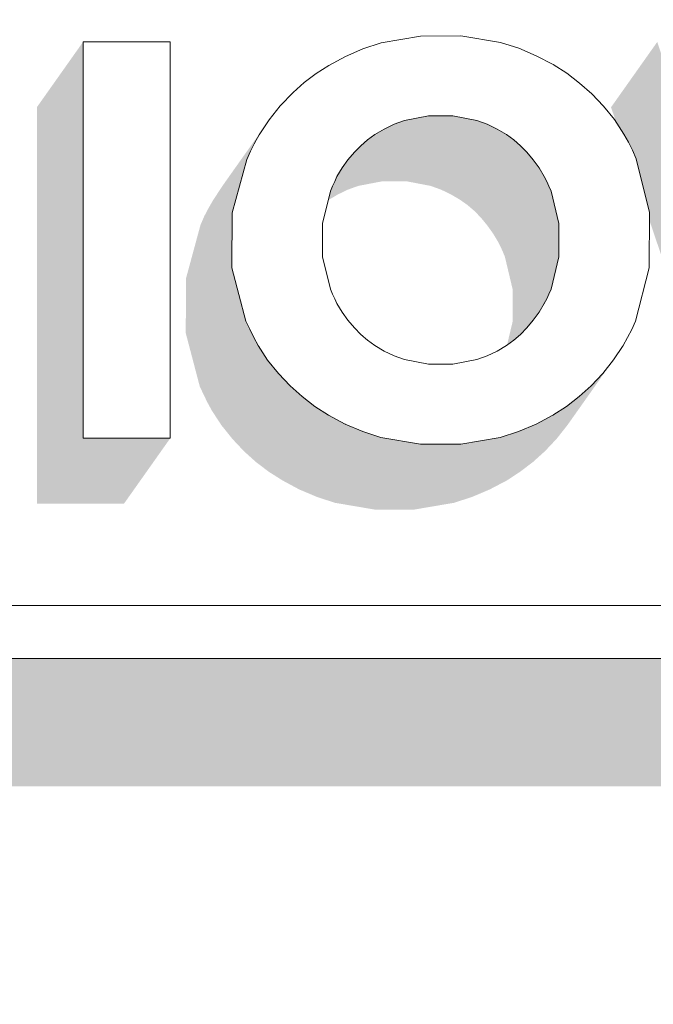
# Model space of a CAD drawing. Header units: millimetres. Extents: x 11 to 55443, y -2 to 19464.
# Tile 122 of 135: x 41792 to 41825, y 10906 to 10957. Entities that reach past the tile are written whole.
import ezdxf

# ---------------------------------------------------------------- set-up
doc = ezdxf.new("R2010")
doc.units = ezdxf.units.MM
doc.header["$MEASUREMENT"] = 0
doc.linetypes.add('Wipeout_Contour', pattern=[1000, 0, -1000])
doc.layers.add('Nowe_Drzwi Archicad', color=7, linetype='Continuous')
doc.layers.add('Nowe_Drzwi Archicad_Nr_pióra__101', color=252, linetype='Continuous', lineweight=5)

# ---------------------------------------------------------------- blocks, each defined once
blk = doc.blocks.new('ElemPrzekroju_6_1', base_point=(7287.149, 10853.983))
at = {"color": 254, "linetype": 'Wipeout_Contour', "lineweight": 0, "ltscale": 340423.458735}
blk.add_wipeout([(38888.99, 10969.983), (38888.99, 10853.983), (42069.855, 10853.983), (42069.855, 10969.983), (41918.99, 10969.983), (41918.99, 10923.983), (41618.99, 10923.983), (41618.99, 10969.983)], dxfattribs=at).dxf.layer = 'Nowe_Drzwi Archicad'
at = {"color": 254, "linetype": 'Wipeout_Contour', "lineweight": 0, "ltscale": 129616.536792}
blk.add_wipeout([(41795.27, 10935.461), (41799.81, 10935.461), (41795.27, 10956.098)], dxfattribs=at).dxf.layer = 'Nowe_Drzwi Archicad'
at = {"color": 254, "linetype": 'Wipeout_Contour', "lineweight": 0, "ltscale": 129677.835319}
blk.add_wipeout([(41814.52, 10952.243), (41815.77, 10952.003), (41814.94, 10956.418)], dxfattribs=at).dxf.layer = 'Nowe_Drzwi Archicad'
at = {"color": 254, "linetype": 'Wipeout_Contour', "lineweight": 0, "ltscale": 129683.121417}
blk.add_wipeout([(41816.3, 10951.813), (41816.82, 10951.563), (41817.95, 10955.769)], dxfattribs=at).dxf.layer = 'Nowe_Drzwi Archicad'
at = {"color": 254, "linetype": 'Wipeout_Contour', "lineweight": 0, "ltscale": 129695.819433}
blk.add_wipeout([(41823.66, 10950.884), (41819.52, 10948.587), (41823.87, 10950.455)], dxfattribs=at).dxf.layer = 'Nowe_Drzwi Archicad'
at = {"color": 254, "linetype": 'Wipeout_Contour', "lineweight": 0, "ltscale": 129649.815337}
blk.add_wipeout([(41808.15, 10948.327), (41808.25, 10948.587), (41803.98, 10950.415)], dxfattribs=at).dxf.layer = 'Nowe_Drzwi Archicad'
at = {"color": 254, "linetype": 'Wipeout_Contour', "lineweight": 0, "ltscale": 129652.044181}
blk.add_wipeout([(41808.92, 10936.2), (41810.95, 10939.996), (41810.46, 10940.285)], dxfattribs=at).dxf.layer = 'Nowe_Drzwi Archicad'
at = {"color": 254, "linetype": 'Wipeout_Contour', "lineweight": 0, "ltscale": 129671.003857}
blk.add_wipeout([(41816.99, 10935.501), (41817.94, 10935.81), (41816.3, 10939.756)], dxfattribs=at).dxf.layer = 'Nowe_Drzwi Archicad'
at = {"color": 254, "linetype": 'Wipeout_Contour', "lineweight": 0, "ltscale": 129661.601739}
blk.add_wipeout([(41812.84, 10935.151), (41814.93, 10935.151), (41814.52, 10939.326)], dxfattribs=at).dxf.layer = 'Nowe_Drzwi Archicad'
at = {"color": 254, "linetype": 'Wipeout_Contour', "lineweight": 0, "ltscale": 129667.790447}
blk.add_wipeout([(41916.22, 10926.75), (41621.76, 10926.75), (41918.99, 10923.983)], dxfattribs=at).dxf.layer = 'Nowe_Drzwi Archicad'
at = {"color": 254, "linetype": 'Wipeout_Contour', "lineweight": 0, "ltscale": 129625.442911}
blk.add_wipeout([(41795.27, 10956.098), (41799.81, 10935.461), (41799.81, 10956.098)], dxfattribs=at).dxf.layer = 'Nowe_Drzwi Archicad'
at = {"color": 254, "linetype": 'Wipeout_Contour', "lineweight": 0, "ltscale": 129695.13456}
blk.add_wipeout([(41819.28, 10949.086), (41823.42, 10951.304), (41822.93, 10952.053)], dxfattribs=at).dxf.layer = 'Nowe_Drzwi Archicad'
at = {"color": 254, "linetype": 'Wipeout_Contour', "lineweight": 0, "ltscale": 129648.533378}
blk.add_wipeout([(41804.44, 10951.254), (41804.2, 10950.834), (41808.37, 10948.836)], dxfattribs=at).dxf.layer = 'Nowe_Drzwi Archicad'
at = {"color": 254, "linetype": 'Wipeout_Contour', "lineweight": 0, "ltscale": 129648.575279}
blk.add_wipeout([(41808.05, 10936.669), (41808.92, 10936.2), (41810.46, 10940.285)], dxfattribs=at).dxf.layer = 'Nowe_Drzwi Archicad'
at = {"color": 254, "linetype": 'Wipeout_Contour', "lineweight": 0, "ltscale": 129675.839384}
blk.add_wipeout([(41817.31, 10940.285), (41818.85, 10936.2), (41819.73, 10936.659)], dxfattribs=at).dxf.layer = 'Nowe_Drzwi Archicad'
at = {"color": 254, "linetype": 'Wipeout_Contour', "lineweight": 0, "ltscale": 129667.375878}
blk.add_wipeout([(41816.99, 10935.501), (41815.77, 10939.556), (41814.93, 10935.151)], dxfattribs=at).dxf.layer = 'Nowe_Drzwi Archicad'
at = {"color": 254, "linetype": 'Wipeout_Contour', "lineweight": 0, "ltscale": 129380.231651}
blk.add_wipeout([(41621.76, 10926.75), (41618.99, 10923.983), (41918.99, 10923.983)], dxfattribs=at).dxf.layer = 'Nowe_Drzwi Archicad'
at = {"layer": 'Nowe_Drzwi Archicad_Nr_pióra__101', "color": 252, "linetype": 'Continuous', "lineweight": 5}
blk.add_line((41618.99, 10923.983), (41918.99, 10923.983), dxfattribs=at)
at = {"color": 254, "linetype": 'Wipeout_Contour', "lineweight": 0, "ltscale": 129691.055825}
blk.add_wipeout([(41819.01, 10949.536), (41819.28, 10949.086), (41822.93, 10952.053)], dxfattribs=at).dxf.layer = 'Nowe_Drzwi Archicad'
at = {"color": 254, "linetype": 'Wipeout_Contour', "lineweight": 0, "ltscale": 129651.174203}
blk.add_wipeout([(41804.44, 10951.254), (41808.37, 10948.836), (41808.49, 10949.086)], dxfattribs=at).dxf.layer = 'Nowe_Drzwi Archicad'
at = {"color": 254, "linetype": 'Wipeout_Contour', "lineweight": 0, "ltscale": 129647.08115}
blk.add_wipeout([(41807.34, 10937.119), (41808.05, 10936.669), (41810.08, 10940.565)], dxfattribs=at).dxf.layer = 'Nowe_Drzwi Archicad'
at = {"color": 254, "linetype": 'Wipeout_Contour', "lineweight": 0, "ltscale": 129676.492026}
blk.add_wipeout([(41817.31, 10940.285), (41819.73, 10936.659), (41817.69, 10940.565)], dxfattribs=at).dxf.layer = 'Nowe_Drzwi Archicad'
at = {"color": 254, "linetype": 'Wipeout_Contour', "lineweight": 0, "ltscale": 129649.662045}
blk.add_wipeout([(41804.96, 10952.043), (41804.44, 10951.254), (41808.49, 10949.086)], dxfattribs=at).dxf.layer = 'Nowe_Drzwi Archicad'
at = {"color": 254, "linetype": 'Wipeout_Contour', "lineweight": 0, "ltscale": 129696.028479}
blk.add_wipeout([(41819.63, 10948.327), (41824.07, 10950.015), (41823.87, 10950.455)], dxfattribs=at).dxf.layer = 'Nowe_Drzwi Archicad'
at = {"color": 254, "linetype": 'Wipeout_Contour', "lineweight": 0, "ltscale": 129650.542596}
blk.add_wipeout([(41810.08, 10940.565), (41808.05, 10936.669), (41810.46, 10940.285)], dxfattribs=at).dxf.layer = 'Nowe_Drzwi Archicad'
at = {"color": 254, "linetype": 'Wipeout_Contour', "lineweight": 0, "ltscale": 129651.871907}
blk.add_wipeout([(41805.54, 10952.772), (41804.96, 10952.043), (41809.06, 10949.955)], dxfattribs=at).dxf.layer = 'Nowe_Drzwi Archicad'
at = {"color": 254, "linetype": 'Wipeout_Contour', "lineweight": 0, "ltscale": 129644.597344}
blk.add_wipeout([(41806.05, 10938.188), (41806.67, 10937.628), (41809.4, 10941.204)], dxfattribs=at).dxf.layer = 'Nowe_Drzwi Archicad'
at = {"color": 254, "linetype": 'Wipeout_Contour', "lineweight": 0, "ltscale": 129650.395594}
blk.add_wipeout([(41808.92, 10936.2), (41809.84, 10935.81), (41810.95, 10939.996)], dxfattribs=at).dxf.layer = 'Nowe_Drzwi Archicad'
at = {"color": 254, "linetype": 'Wipeout_Contour', "lineweight": 0, "ltscale": 129645.77013}
blk.add_wipeout([(41809.73, 10940.865), (41806.67, 10937.628), (41807.34, 10937.119)], dxfattribs=at).dxf.layer = 'Nowe_Drzwi Archicad'
at = {"color": 254, "linetype": 'Wipeout_Contour', "lineweight": 0, "ltscale": 129649.378892}
blk.add_wipeout([(41807.34, 10937.119), (41810.08, 10940.565), (41809.73, 10940.865)], dxfattribs=at).dxf.layer = 'Nowe_Drzwi Archicad'
at = {"color": 254, "linetype": 'Wipeout_Contour', "lineweight": 0, "ltscale": 129641.391218}
blk.add_wipeout([(41804.16, 10940.705), (41804.39, 10940.285), (41808.37, 10942.723)], dxfattribs=at).dxf.layer = 'Nowe_Drzwi Archicad'
at = {"color": 254, "linetype": 'Wipeout_Contour', "lineweight": 0, "ltscale": 129640.85358}
blk.add_wipeout([(41803.75, 10941.564), (41808.15, 10943.232), (41803.02, 10944.341)], dxfattribs=at).dxf.layer = 'Nowe_Drzwi Archicad'
at = {"color": 254, "linetype": 'Wipeout_Contour', "lineweight": 0, "ltscale": 129648.34062}
blk.add_wipeout([(41806.67, 10937.628), (41809.73, 10940.865), (41809.4, 10941.204)], dxfattribs=at).dxf.layer = 'Nowe_Drzwi Archicad'
at = {"color": 254, "linetype": 'Wipeout_Contour', "lineweight": 0, "ltscale": 129641.65623}
blk.add_wipeout([(41803.04, 10947.208), (41803.02, 10944.341), (41807.74, 10944.91)], dxfattribs=at).dxf.layer = 'Nowe_Drzwi Archicad'
at = {"color": 254, "linetype": 'Wipeout_Contour', "lineweight": 0, "ltscale": 129643.510124}
blk.add_wipeout([(41805.44, 10938.837), (41806.05, 10938.188), (41809.06, 10941.604)], dxfattribs=at).dxf.layer = 'Nowe_Drzwi Archicad'
at = {"color": 254, "linetype": 'Wipeout_Contour', "lineweight": 0, "ltscale": 129654.592274}
blk.add_wipeout([(41811.47, 10939.756), (41809.84, 10935.81), (41812, 10939.556)], dxfattribs=at).dxf.layer = 'Nowe_Drzwi Archicad'
at = {"color": 254, "linetype": 'Wipeout_Contour', "lineweight": 0, "ltscale": 129645.984807}
blk.add_wipeout([(41807.74, 10946.649), (41803.04, 10947.208), (41807.74, 10944.91)], dxfattribs=at).dxf.layer = 'Nowe_Drzwi Archicad'
at = {"color": 254, "linetype": 'Wipeout_Contour', "lineweight": 0, "ltscale": 129640.934714}
blk.add_wipeout([(41803.75, 10941.564), (41803.95, 10941.135), (41808.15, 10943.232)], dxfattribs=at).dxf.layer = 'Nowe_Drzwi Archicad'
at = {"color": 254, "linetype": 'Wipeout_Contour', "lineweight": 0, "ltscale": 129653.757291}
blk.add_wipeout([(41809.84, 10935.81), (41811.47, 10939.756), (41810.95, 10939.996)], dxfattribs=at).dxf.layer = 'Nowe_Drzwi Archicad'
at = {"color": 254, "linetype": 'Wipeout_Contour', "lineweight": 0, "ltscale": 129647.217203}
blk.add_wipeout([(41803.04, 10947.208), (41807.74, 10946.649), (41808.15, 10948.327)], dxfattribs=at).dxf.layer = 'Nowe_Drzwi Archicad'
at = {"color": 254, "linetype": 'Wipeout_Contour', "lineweight": 0, "ltscale": 129642.566425}
blk.add_wipeout([(41804.88, 10939.536), (41805.44, 10938.837), (41808.76, 10942.024)], dxfattribs=at).dxf.layer = 'Nowe_Drzwi Archicad'
at = {"color": 254, "linetype": 'Wipeout_Contour', "lineweight": 0, "ltscale": 129655.520235}
blk.add_wipeout([(41810.78, 10935.501), (41812.84, 10935.151), (41812, 10939.556)], dxfattribs=at).dxf.layer = 'Nowe_Drzwi Archicad'
at = {"color": 254, "linetype": 'Wipeout_Contour', "lineweight": 0, "ltscale": 129645.004542}
blk.add_wipeout([(41803.79, 10949.975), (41803.04, 10947.208), (41808.15, 10948.327)], dxfattribs=at).dxf.layer = 'Nowe_Drzwi Archicad'
at = {"color": 254, "linetype": 'Wipeout_Contour', "lineweight": 0, "ltscale": 129641.802962}
blk.add_wipeout([(41804.39, 10940.285), (41804.88, 10939.536), (41808.49, 10942.473)], dxfattribs=at).dxf.layer = 'Nowe_Drzwi Archicad'
at = {"color": 254, "linetype": 'Wipeout_Contour', "lineweight": 0, "ltscale": 129652.935867}
blk.add_wipeout([(41809.84, 10935.81), (41810.78, 10935.501), (41812, 10939.556)], dxfattribs=at).dxf.layer = 'Nowe_Drzwi Archicad'
at = {"color": 254, "linetype": 'Wipeout_Contour', "lineweight": 0, "ltscale": 129646.923719}
blk.add_wipeout([(41803.79, 10949.975), (41808.15, 10948.327), (41803.98, 10950.415)], dxfattribs=at).dxf.layer = 'Nowe_Drzwi Archicad'
at = {"color": 254, "linetype": 'Wipeout_Contour', "lineweight": 0, "ltscale": 129645.325218}
blk.add_wipeout([(41808.37, 10942.723), (41804.39, 10940.285), (41808.49, 10942.473)], dxfattribs=at).dxf.layer = 'Nowe_Drzwi Archicad'
at = {"color": 254, "linetype": 'Wipeout_Contour', "lineweight": 0, "ltscale": 129659.020669}
blk.add_wipeout([(41812.84, 10935.151), (41813.25, 10939.326), (41812, 10939.556)], dxfattribs=at).dxf.layer = 'Nowe_Drzwi Archicad'
at = {"color": 254, "linetype": 'Wipeout_Contour', "lineweight": 0, "ltscale": 129650.47817}
blk.add_wipeout([(41808.25, 10948.587), (41808.37, 10948.836), (41804.2, 10950.834)], dxfattribs=at).dxf.layer = 'Nowe_Drzwi Archicad'
at = {"color": 254, "linetype": 'Wipeout_Contour', "lineweight": 0, "ltscale": 129645.100545}
blk.add_wipeout([(41804.16, 10940.705), (41808.37, 10942.723), (41808.25, 10942.973)], dxfattribs=at).dxf.layer = 'Nowe_Drzwi Archicad'
at = {"color": 254, "linetype": 'Wipeout_Contour', "lineweight": 0, "ltscale": 129661.827678}
blk.add_wipeout([(41813.25, 10939.326), (41812.84, 10935.151), (41814.52, 10939.326)], dxfattribs=at).dxf.layer = 'Nowe_Drzwi Archicad'
at = {"color": 254, "linetype": 'Wipeout_Contour', "lineweight": 0, "ltscale": 129647.698921}
blk.add_wipeout([(41803.98, 10950.415), (41808.25, 10948.587), (41804.2, 10950.834)], dxfattribs=at).dxf.layer = 'Nowe_Drzwi Archicad'
at = {"color": 254, "linetype": 'Wipeout_Contour', "lineweight": 0, "ltscale": 129641.13766}
blk.add_wipeout([(41803.95, 10941.135), (41804.16, 10940.705), (41808.25, 10942.973)], dxfattribs=at).dxf.layer = 'Nowe_Drzwi Archicad'
at = {"color": 254, "linetype": 'Wipeout_Contour', "lineweight": 0, "ltscale": 129666.25135}
blk.add_wipeout([(41814.93, 10935.151), (41815.77, 10939.556), (41814.52, 10939.326)], dxfattribs=at).dxf.layer = 'Nowe_Drzwi Archicad'
at = {"color": 254, "linetype": 'Wipeout_Contour', "lineweight": 0, "ltscale": 129653.261563}
blk.add_wipeout([(41808.76, 10949.536), (41809.06, 10949.955), (41804.96, 10952.043)], dxfattribs=at).dxf.layer = 'Nowe_Drzwi Archicad'
at = {"color": 254, "linetype": 'Wipeout_Contour', "lineweight": 0, "ltscale": 129644.913778}
blk.add_wipeout([(41803.95, 10941.135), (41808.25, 10942.973), (41808.15, 10943.232)], dxfattribs=at).dxf.layer = 'Nowe_Drzwi Archicad'
at = {"color": 254, "linetype": 'Wipeout_Contour', "lineweight": 0, "ltscale": 129670.061909}
blk.add_wipeout([(41816.3, 10939.756), (41815.77, 10939.556), (41816.99, 10935.501)], dxfattribs=at).dxf.layer = 'Nowe_Drzwi Archicad'
at = {"color": 254, "linetype": 'Wipeout_Contour', "lineweight": 0, "ltscale": 129652.484053}
blk.add_wipeout([(41808.49, 10949.086), (41808.76, 10949.536), (41804.96, 10952.043)], dxfattribs=at).dxf.layer = 'Nowe_Drzwi Archicad'
at = {"color": 254, "linetype": 'Wipeout_Contour', "lineweight": 0, "ltscale": 129644.823723}
blk.add_wipeout([(41807.74, 10944.91), (41803.02, 10944.341), (41808.15, 10943.232)], dxfattribs=at).dxf.layer = 'Nowe_Drzwi Archicad'
at = {"color": 254, "linetype": 'Wipeout_Contour', "lineweight": 0, "ltscale": 129647.40967}
blk.add_wipeout([(41806.05, 10938.188), (41809.4, 10941.204), (41809.06, 10941.604)], dxfattribs=at).dxf.layer = 'Nowe_Drzwi Archicad'
at = {"color": 254, "linetype": 'Wipeout_Contour', "lineweight": 0, "ltscale": 129672.297324}
blk.add_wipeout([(41816.82, 10939.996), (41816.3, 10939.756), (41817.94, 10935.81)], dxfattribs=at).dxf.layer = 'Nowe_Drzwi Archicad'
at = {"color": 254, "linetype": 'Wipeout_Contour', "lineweight": 0, "ltscale": 129654.842049}
blk.add_wipeout([(41809.06, 10949.955), (41809.4, 10950.355), (41805.54, 10952.772)], dxfattribs=at).dxf.layer = 'Nowe_Drzwi Archicad'
at = {"color": 254, "linetype": 'Wipeout_Contour', "lineweight": 0, "ltscale": 129646.550404}
blk.add_wipeout([(41805.44, 10938.837), (41809.06, 10941.604), (41808.76, 10942.024)], dxfattribs=at).dxf.layer = 'Nowe_Drzwi Archicad'
at = {"color": 254, "linetype": 'Wipeout_Contour', "lineweight": 0, "ltscale": 129673.422411}
blk.add_wipeout([(41816.82, 10939.996), (41817.94, 10935.81), (41818.85, 10936.2)], dxfattribs=at).dxf.layer = 'Nowe_Drzwi Archicad'
at = {"color": 254, "linetype": 'Wipeout_Contour', "lineweight": 0, "ltscale": 129656.487599}
blk.add_wipeout([(41809.4, 10950.355), (41809.73, 10950.694), (41806.2, 10953.461)], dxfattribs=at).dxf.layer = 'Nowe_Drzwi Archicad'
at = {"color": 254, "linetype": 'Wipeout_Contour', "lineweight": 0, "ltscale": 129645.836008}
blk.add_wipeout([(41808.49, 10942.473), (41804.88, 10939.536), (41808.76, 10942.024)], dxfattribs=at).dxf.layer = 'Nowe_Drzwi Archicad'
at = {"color": 254, "linetype": 'Wipeout_Contour', "lineweight": 0, "ltscale": 129674.45718}
blk.add_wipeout([(41817.31, 10940.285), (41816.82, 10939.996), (41818.85, 10936.2)], dxfattribs=at).dxf.layer = 'Nowe_Drzwi Archicad'
at = {"color": 254, "linetype": 'Wipeout_Contour', "lineweight": 0, "ltscale": 129653.841882}
blk.add_wipeout([(41805.54, 10952.772), (41809.4, 10950.355), (41806.2, 10953.461)], dxfattribs=at).dxf.layer = 'Nowe_Drzwi Archicad'
at = {"color": 254, "linetype": 'Wipeout_Contour', "lineweight": 0, "ltscale": 129677.935585}
blk.add_wipeout([(41819.73, 10936.659), (41820.43, 10937.119), (41817.69, 10940.565)], dxfattribs=at).dxf.layer = 'Nowe_Drzwi Archicad'
at = {"color": 254, "linetype": 'Wipeout_Contour', "lineweight": 0, "ltscale": 129655.775657}
blk.add_wipeout([(41806.2, 10953.461), (41809.73, 10950.694), (41806.78, 10953.981)], dxfattribs=at).dxf.layer = 'Nowe_Drzwi Archicad'
at = {"color": 254, "linetype": 'Wipeout_Contour', "lineweight": 0, "ltscale": 129679.79584}
blk.add_wipeout([(41818.05, 10940.865), (41821.1, 10937.628), (41818.38, 10941.204)], dxfattribs=at).dxf.layer = 'Nowe_Drzwi Archicad'
at = {"color": 254, "linetype": 'Wipeout_Contour', "lineweight": 0, "ltscale": 129657.586895}
blk.add_wipeout([(41807.4, 10954.45), (41806.78, 10953.981), (41810.08, 10951.004)], dxfattribs=at).dxf.layer = 'Nowe_Drzwi Archicad'
at = {"color": 254, "linetype": 'Wipeout_Contour', "lineweight": 0, "ltscale": 129683.70438}
blk.add_wipeout([(41821.72, 10938.188), (41822.33, 10938.837), (41818.71, 10941.604)], dxfattribs=at).dxf.layer = 'Nowe_Drzwi Archicad'
at = {"color": 254, "linetype": 'Wipeout_Contour', "lineweight": 0, "ltscale": 129660.374349}
blk.add_wipeout([(41810.46, 10951.274), (41808.06, 10954.88), (41810.08, 10951.004)], dxfattribs=at).dxf.layer = 'Nowe_Drzwi Archicad'
at = {"color": 254, "linetype": 'Wipeout_Contour', "lineweight": 0, "ltscale": 129682.949309}
blk.add_wipeout([(41819.01, 10942.024), (41818.71, 10941.604), (41822.33, 10938.837)], dxfattribs=at).dxf.layer = 'Nowe_Drzwi Archicad'
at = {"color": 254, "linetype": 'Wipeout_Contour', "lineweight": 0, "ltscale": 129659.002924}
blk.add_wipeout([(41808.06, 10954.88), (41807.4, 10954.45), (41810.08, 10951.004)], dxfattribs=at).dxf.layer = 'Nowe_Drzwi Archicad'
at = {"color": 254, "linetype": 'Wipeout_Contour', "lineweight": 0, "ltscale": 129684.449286}
blk.add_wipeout([(41822.89, 10939.546), (41819.28, 10942.473), (41819.01, 10942.024)], dxfattribs=at).dxf.layer = 'Nowe_Drzwi Archicad'
at = {"color": 254, "linetype": 'Wipeout_Contour', "lineweight": 0, "ltscale": 129662.400157}
blk.add_wipeout([(41808.93, 10955.349), (41810.46, 10951.274), (41810.95, 10951.563)], dxfattribs=at).dxf.layer = 'Nowe_Drzwi Archicad'
at = {"color": 254, "linetype": 'Wipeout_Contour', "lineweight": 0, "ltscale": 129687.302272}
blk.add_wipeout([(41822.89, 10939.546), (41823.38, 10940.285), (41819.28, 10942.473)], dxfattribs=at).dxf.layer = 'Nowe_Drzwi Archicad'
at = {"color": 254, "linetype": 'Wipeout_Contour', "lineweight": 0, "ltscale": 129661.03323}
blk.add_wipeout([(41808.06, 10954.88), (41810.46, 10951.274), (41808.93, 10955.349)], dxfattribs=at).dxf.layer = 'Nowe_Drzwi Archicad'
at = {"color": 254, "linetype": 'Wipeout_Contour', "lineweight": 0, "ltscale": 129688.398065}
blk.add_wipeout([(41819.41, 10942.723), (41823.38, 10940.285), (41823.61, 10940.705)], dxfattribs=at).dxf.layer = 'Nowe_Drzwi Archicad'
at = {"color": 254, "linetype": 'Wipeout_Contour', "lineweight": 0, "ltscale": 129663.440692}
blk.add_wipeout([(41808.93, 10955.349), (41810.95, 10951.563), (41809.84, 10955.739)], dxfattribs=at).dxf.layer = 'Nowe_Drzwi Archicad'
at = {"color": 254, "linetype": 'Wipeout_Contour', "lineweight": 0, "ltscale": 129685.723972}
blk.add_wipeout([(41819.28, 10942.473), (41823.38, 10940.285), (41819.41, 10942.723)], dxfattribs=at).dxf.layer = 'Nowe_Drzwi Archicad'
at = {"color": 254, "linetype": 'Wipeout_Contour', "lineweight": 0, "ltscale": 129658.010978}
blk.add_wipeout([(41809.73, 10950.694), (41810.08, 10951.004), (41806.78, 10953.981)], dxfattribs=at).dxf.layer = 'Nowe_Drzwi Archicad'
at = {"color": 254, "linetype": 'Wipeout_Contour', "lineweight": 0, "ltscale": 129689.215072}
blk.add_wipeout([(41823.83, 10941.125), (41819.52, 10942.973), (41823.61, 10940.705)], dxfattribs=at).dxf.layer = 'Nowe_Drzwi Archicad'
at = {"color": 254, "linetype": 'Wipeout_Contour', "lineweight": 0, "ltscale": 129665.616952}
blk.add_wipeout([(41812, 10952.003), (41809.84, 10955.739), (41811.47, 10951.813)], dxfattribs=at).dxf.layer = 'Nowe_Drzwi Archicad'
at = {"color": 254, "linetype": 'Wipeout_Contour', "lineweight": 0, "ltscale": 129686.414678}
blk.add_wipeout([(41819.52, 10942.973), (41819.41, 10942.723), (41823.61, 10940.705)], dxfattribs=at).dxf.layer = 'Nowe_Drzwi Archicad'
at = {"color": 254, "linetype": 'Wipeout_Contour', "lineweight": 0, "ltscale": 129664.563997}
blk.add_wipeout([(41811.47, 10951.813), (41809.84, 10955.739), (41810.95, 10951.563)], dxfattribs=at).dxf.layer = 'Nowe_Drzwi Archicad'
at = {"color": 254, "linetype": 'Wipeout_Contour', "lineweight": 0, "ltscale": 129687.072832}
blk.add_wipeout([(41819.52, 10942.973), (41823.83, 10941.125), (41819.63, 10943.232)], dxfattribs=at).dxf.layer = 'Nowe_Drzwi Archicad'
at = {"color": 254, "linetype": 'Wipeout_Contour', "lineweight": 0, "ltscale": 129678.170742}
blk.add_wipeout([(41818.05, 10940.865), (41817.69, 10940.565), (41820.43, 10937.119)], dxfattribs=at).dxf.layer = 'Nowe_Drzwi Archicad'
at = {"color": 254, "linetype": 'Wipeout_Contour', "lineweight": 0, "ltscale": 129666.558874}
blk.add_wipeout([(41809.84, 10955.739), (41812, 10952.003), (41810.79, 10956.049)], dxfattribs=at).dxf.layer = 'Nowe_Drzwi Archicad'
at = {"color": 254, "linetype": 'Wipeout_Contour', "lineweight": 0, "ltscale": 129691.893589}
blk.add_wipeout([(41819.63, 10943.232), (41824.03, 10941.554), (41824.74, 10944.341)], dxfattribs=at).dxf.layer = 'Nowe_Drzwi Archicad'
at = {"color": 254, "linetype": 'Wipeout_Contour', "lineweight": 0, "ltscale": 129679.900305}
blk.add_wipeout([(41820.43, 10937.119), (41821.1, 10937.628), (41818.05, 10940.865)], dxfattribs=at).dxf.layer = 'Nowe_Drzwi Archicad'
at = {"color": 254, "linetype": 'Wipeout_Contour', "lineweight": 0, "ltscale": 129670.600829}
blk.add_wipeout([(41812, 10952.003), (41813.25, 10952.243), (41812.84, 10956.408)], dxfattribs=at).dxf.layer = 'Nowe_Drzwi Archicad'
at = {"color": 254, "linetype": 'Wipeout_Contour', "lineweight": 0, "ltscale": 129690.86849}
blk.add_wipeout([(41820.03, 10944.91), (41824.74, 10944.341), (41820.03, 10946.649)], dxfattribs=at).dxf.layer = 'Nowe_Drzwi Archicad'
at = {"color": 254, "linetype": 'Wipeout_Contour', "lineweight": 0, "ltscale": 129681.796226}
blk.add_wipeout([(41821.1, 10937.628), (41821.72, 10938.188), (41818.38, 10941.204)], dxfattribs=at).dxf.layer = 'Nowe_Drzwi Archicad'
at = {"color": 254, "linetype": 'Wipeout_Contour', "lineweight": 0, "ltscale": 129669.483725}
blk.add_wipeout([(41810.79, 10956.049), (41812, 10952.003), (41812.84, 10956.408)], dxfattribs=at).dxf.layer = 'Nowe_Drzwi Archicad'
at = {"color": 254, "linetype": 'Wipeout_Contour', "lineweight": 0, "ltscale": 129681.366348}
blk.add_wipeout([(41818.71, 10941.604), (41818.38, 10941.204), (41821.72, 10938.188)], dxfattribs=at).dxf.layer = 'Nowe_Drzwi Archicad'
at = {"color": 254, "linetype": 'Wipeout_Contour', "lineweight": 0, "ltscale": 129673.499536}
blk.add_wipeout([(41813.25, 10952.243), (41814.52, 10952.243), (41812.84, 10956.408)], dxfattribs=at).dxf.layer = 'Nowe_Drzwi Archicad'
at = {"color": 254, "linetype": 'Wipeout_Contour', "lineweight": 0, "ltscale": 129685.561337}
blk.add_wipeout([(41822.33, 10938.837), (41822.89, 10939.546), (41819.01, 10942.024)], dxfattribs=at).dxf.layer = 'Nowe_Drzwi Archicad'
at = {"color": 254, "linetype": 'Wipeout_Contour', "lineweight": 0, "ltscale": 129690.007797}
blk.add_wipeout([(41819.63, 10943.232), (41823.83, 10941.125), (41824.03, 10941.554)], dxfattribs=at).dxf.layer = 'Nowe_Drzwi Archicad'
at = {"color": 254, "linetype": 'Wipeout_Contour', "lineweight": 0, "ltscale": 129689.645633}
blk.add_wipeout([(41819.63, 10943.232), (41824.74, 10944.341), (41820.03, 10944.91)], dxfattribs=at).dxf.layer = 'Nowe_Drzwi Archicad'
at = {"color": 254, "linetype": 'Wipeout_Contour', "lineweight": 0, "ltscale": 129695.194177}
blk.add_wipeout([(41820.03, 10946.649), (41824.74, 10944.341), (41824.75, 10947.218)], dxfattribs=at).dxf.layer = 'Nowe_Drzwi Archicad'
at = {"color": 254, "linetype": 'Wipeout_Contour', "lineweight": 0, "ltscale": 129692.03252}
blk.add_wipeout([(41819.63, 10948.327), (41820.03, 10946.649), (41824.75, 10947.218)], dxfattribs=at).dxf.layer = 'Nowe_Drzwi Archicad'
at = {"color": 254, "linetype": 'Wipeout_Contour', "lineweight": 0, "ltscale": 129696.044476}
blk.add_wipeout([(41824.07, 10950.015), (41819.63, 10948.327), (41824.75, 10947.218)], dxfattribs=at).dxf.layer = 'Nowe_Drzwi Archicad'
at = {"color": 254, "linetype": 'Wipeout_Contour', "lineweight": 0, "ltscale": 129691.994362}
blk.add_wipeout([(41819.63, 10948.327), (41823.87, 10950.455), (41819.52, 10948.587)], dxfattribs=at).dxf.layer = 'Nowe_Drzwi Archicad'
at = {"color": 254, "linetype": 'Wipeout_Contour', "lineweight": 0, "ltscale": 129691.812244}
blk.add_wipeout([(41819.52, 10948.587), (41823.66, 10950.884), (41819.41, 10948.836)], dxfattribs=at).dxf.layer = 'Nowe_Drzwi Archicad'
at = {"color": 254, "linetype": 'Wipeout_Contour', "lineweight": 0, "ltscale": 129695.568231}
blk.add_wipeout([(41823.42, 10951.304), (41819.41, 10948.836), (41823.66, 10950.884)], dxfattribs=at).dxf.layer = 'Nowe_Drzwi Archicad'
at = {"color": 254, "linetype": 'Wipeout_Contour', "lineweight": 0, "ltscale": 129691.573432}
blk.add_wipeout([(41819.28, 10949.086), (41819.41, 10948.836), (41823.42, 10951.304)], dxfattribs=at).dxf.layer = 'Nowe_Drzwi Archicad'
at = {"color": 254, "linetype": 'Wipeout_Contour', "lineweight": 0, "ltscale": 129689.485592}
blk.add_wipeout([(41818.38, 10950.355), (41818.71, 10949.955), (41821.75, 10953.401)], dxfattribs=at).dxf.layer = 'Nowe_Drzwi Archicad'
at = {"color": 254, "linetype": 'Wipeout_Contour', "lineweight": 0, "ltscale": 129687.504544}
blk.add_wipeout([(41817.69, 10951.004), (41818.05, 10950.694), (41820.45, 10954.47)], dxfattribs=at).dxf.layer = 'Nowe_Drzwi Archicad'
at = {"color": 254, "linetype": 'Wipeout_Contour', "lineweight": 0, "ltscale": 129689.821139}
blk.add_wipeout([(41817.69, 10951.004), (41820.45, 10954.47), (41819.74, 10954.92)], dxfattribs=at).dxf.layer = 'Nowe_Drzwi Archicad'
at = {"color": 254, "linetype": 'Wipeout_Contour', "lineweight": 0, "ltscale": 129684.818714}
blk.add_wipeout([(41816.82, 10951.563), (41817.31, 10951.274), (41818.86, 10955.379)], dxfattribs=at).dxf.layer = 'Nowe_Drzwi Archicad'
at = {"color": 254, "linetype": 'Wipeout_Contour', "lineweight": 0, "ltscale": 129686.48539}
blk.add_wipeout([(41816.82, 10951.563), (41818.86, 10955.379), (41817.95, 10955.769)], dxfattribs=at).dxf.layer = 'Nowe_Drzwi Archicad'
at = {"color": 254, "linetype": 'Wipeout_Contour', "lineweight": 0, "ltscale": 129681.258284}
blk.add_wipeout([(41815.77, 10952.003), (41816.3, 10951.813), (41817, 10956.069)], dxfattribs=at).dxf.layer = 'Nowe_Drzwi Archicad'
at = {"color": 254, "linetype": 'Wipeout_Contour', "lineweight": 0, "ltscale": 129694.371005}
blk.add_wipeout([(41822.93, 10952.053), (41822.37, 10952.752), (41819.01, 10949.536)], dxfattribs=at).dxf.layer = 'Nowe_Drzwi Archicad'
at = {"color": 254, "linetype": 'Wipeout_Contour', "lineweight": 0, "ltscale": 129681.358749}
blk.add_wipeout([(41814.94, 10956.418), (41815.77, 10952.003), (41817, 10956.069)], dxfattribs=at).dxf.layer = 'Nowe_Drzwi Archicad'
at = {"color": 254, "linetype": 'Wipeout_Contour', "lineweight": 0, "ltscale": 129690.341943}
blk.add_wipeout([(41818.71, 10949.955), (41819.01, 10949.536), (41822.37, 10952.752)], dxfattribs=at).dxf.layer = 'Nowe_Drzwi Archicad'
at = {"color": 254, "linetype": 'Wipeout_Contour', "lineweight": 0, "ltscale": 129675.907558}
blk.add_wipeout([(41812.84, 10956.408), (41814.52, 10952.243), (41814.94, 10956.418)], dxfattribs=at).dxf.layer = 'Nowe_Drzwi Archicad'
at = {"color": 254, "linetype": 'Wipeout_Contour', "lineweight": 0, "ltscale": 129693.420226}
blk.add_wipeout([(41818.71, 10949.955), (41822.37, 10952.752), (41821.75, 10953.401)], dxfattribs=at).dxf.layer = 'Nowe_Drzwi Archicad'
at = {"color": 254, "linetype": 'Wipeout_Contour', "lineweight": 0, "ltscale": 129686.334107}
blk.add_wipeout([(41817.31, 10951.274), (41817.69, 10951.004), (41819.74, 10954.92)], dxfattribs=at).dxf.layer = 'Nowe_Drzwi Archicad'
at = {"color": 254, "linetype": 'Wipeout_Contour', "lineweight": 0, "ltscale": 129688.316315}
blk.add_wipeout([(41817.31, 10951.274), (41819.74, 10954.92), (41818.86, 10955.379)], dxfattribs=at).dxf.layer = 'Nowe_Drzwi Archicad'
at = {"color": 254, "linetype": 'Wipeout_Contour', "lineweight": 0, "ltscale": 129684.55211}
blk.add_wipeout([(41817.95, 10955.769), (41817, 10956.069), (41816.3, 10951.813)], dxfattribs=at).dxf.layer = 'Nowe_Drzwi Archicad'
at = {"color": 254, "linetype": 'Wipeout_Contour', "lineweight": 0, "ltscale": 129692.324636}
blk.add_wipeout([(41818.38, 10950.355), (41821.75, 10953.401), (41821.12, 10953.961)], dxfattribs=at).dxf.layer = 'Nowe_Drzwi Archicad'
at = {"color": 254, "linetype": 'Wipeout_Contour', "lineweight": 0, "ltscale": 129688.551886}
blk.add_wipeout([(41818.05, 10950.694), (41818.38, 10950.355), (41821.12, 10953.961)], dxfattribs=at).dxf.layer = 'Nowe_Drzwi Archicad'
at = {"color": 254, "linetype": 'Wipeout_Contour', "lineweight": 0, "ltscale": 129691.14008}
blk.add_wipeout([(41820.45, 10954.47), (41818.05, 10950.694), (41821.12, 10953.961)], dxfattribs=at).dxf.layer = 'Nowe_Drzwi Archicad'
at = {"color": 254, "linetype": 'Wipeout_Contour', "lineweight": 0, "ltscale": 5482634.682262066}
blk.add_wipeout([(41621.76, 10926.75), (41900.984, 10926.75), (41836.618, 10936.641), (41836.21, 10935.461), (41832.16, 10935.461), (41831.493, 10937.429), (41822.33, 10938.837), (41821.72, 10938.188), (41821.1, 10937.628), (41820.43, 10937.119), (41819.73, 10936.659), (41818.85, 10936.2), (41817.94, 10935.81), (41816.99, 10935.501), (41814.93, 10935.151), (41812.84, 10935.151), (41810.78, 10935.501), (41809.84, 10935.81), (41808.92, 10936.2), (41808.05, 10936.669), (41807.34, 10937.119), (41806.67, 10937.628), (41806.05, 10938.188), (41805.44, 10938.837), (41804.88, 10939.536), (41804.39, 10940.285), (41804.16, 10940.705), (41803.95, 10941.135), (41803.75, 10941.564), (41803.715, 10941.697), (41799.81, 10942.297), (41799.81, 10935.461), (41795.27, 10935.461), (41795.27, 10942.995), (41791.08, 10943.639), (41791.08, 10935.461), (41787.2, 10935.461), (41779.629, 10945.398), (41777.2, 10945.772), (41777.2, 10935.461), (41772.71, 10935.461), (41772.71, 10946.462), (41762.128, 10948.088), (41763.1, 10947.837), (41764.37, 10947.448), (41765.63, 10946.998), (41767.11, 10946.309), (41768.36, 10945.25), (41769.28, 10943.902), (41769.61, 10942.663), (41769.7, 10941.384), (41769.55, 10940.106), (41769.29, 10939.197), (41768.88, 10938.357), (41768.35, 10937.588), (41767.49, 10936.759), (41766.49, 10936.11), (41765.39, 10935.65), (41764.03, 10935.321), (41762.64, 10935.171), (41761.24, 10935.191), (41760.2, 10935.301), (41759.17, 10935.491), (41758.16, 10935.76), (41757.23, 10936.08), (41756.32, 10936.47), (41755.45, 10936.929), (41754.72, 10937.389), (41754.02, 10937.898), (41753.37, 10938.467), (41756.06, 10941.684), (41756.97, 10940.985), (41757.94, 10940.375), (41758.96, 10939.856), (41760.33, 10939.386), (41761.75, 10939.187), (41763.19, 10939.247), (41763.73, 10939.366), (41764.24, 10939.586), (41764.69, 10939.896), (41765.08, 10940.475), (41765.22, 10941.145), (41765.1, 10941.824), (41764.77, 10942.293), (41764.33, 10942.663), (41763.81, 10942.923), (41762.64, 10943.342), (41761.45, 10943.712), (41760.25, 10944.011), (41759.52, 10944.211), (41758.81, 10944.441), (41758.1, 10944.691), (41757.38, 10945), (41756.7, 10945.37), (41756.06, 10945.8), (41755.41, 10946.399), (41754.89, 10947.108), (41754.51, 10947.907), (41754.29, 10948.736), (41754.21, 10949.304), (41750.67, 10949.848), (41750.67, 10935.461), (41746.13, 10935.461), (41746.13, 10950.546), (41742.325, 10951.131), (41737.01, 10935.461), (41732.95, 10935.461), (41728.34, 10948.816), (41723.72, 10935.461), (41719.67, 10935.461), (41712.807, 10955.667), (41693.075, 10958.699), (41674.9, 10931.165), (41665.48, 10940.585), (41656.04, 10931.165), (41635.85, 10961.752), (41656.9, 10961.752), (41652.49, 10957.337), (41645.05, 10957.337), (41650.95, 10948.387), (41665.47, 10962.891), (41679.98, 10948.387), (41685.89, 10957.337), (41678.45, 10957.337), (41674.18, 10961.603), (41636.997, 10967.316), (41621.76, 10967.316)], dxfattribs=at).dxf.layer = 'Nowe_Drzwi Archicad'
at = {"layer": 'Nowe_Drzwi Archicad', "linetype": 'Continuous', "lineweight": 0, "true_color": 0x000000}
for points in [[(41795.27, 10956.099), (41792.866, 10952.698), (41792.866, 10943.364), (41795.27, 10942.995)], [(41825.16, 10956.098), (41822.756, 10952.698), (41823.022, 10951.913), (41823.42, 10951.304), (41823.66, 10950.884), (41823.87, 10950.455), (41824.07, 10950.015), (41824.75, 10947.218), (41824.749, 10946.821), (41827.739, 10938.006), (41831.493, 10937.429)], [(41800.624, 10942.172), (41803.715, 10941.697), (41803.02, 10944.341), (41803.04, 10947.208), (41803.79, 10949.975), (41803.98, 10950.415), (41804.2, 10950.834), (41804.44, 10951.254), (41804.96, 10952.043), (41802.556, 10948.642), (41802.036, 10947.853), (41801.796, 10947.433), (41801.576, 10947.014), (41801.386, 10946.574), (41800.636, 10943.807)], [(41795.27, 10942.995), (41792.866, 10943.364), (41792.866, 10932.06), (41797.406, 10932.06), (41799.81, 10935.461), (41795.27, 10935.461)], [(41822.33, 10938.837), (41822.383, 10938.829), (41822.89, 10939.546)]]:
    blk.add_hatch(color=18, dxfattribs=at).paths.add_polyline_path(points)
at = {"layer": 'Nowe_Drzwi Archicad_Nr_pióra__101', "color": 252, "linetype": 'Continuous', "lineweight": 5}
for p, q in [((41795.27, 10956.098), (41795.27, 10935.461)), ((41799.81, 10956.098), (41795.27, 10956.098)), ((41799.81, 10935.461), (41799.81, 10956.098)), ((41810.79, 10956.049), (41809.84, 10955.739)), ((41812.84, 10956.408), (41810.79, 10956.049)), ((41814.94, 10956.418), (41812.84, 10956.408)), ((41817, 10956.069), (41814.94, 10956.418)), ((41817.95, 10955.769), (41817, 10956.069)), ((41809.84, 10955.739), (41808.93, 10955.349)), ((41818.86, 10955.379), (41817.95, 10955.769)), ((41808.93, 10955.349), (41808.06, 10954.88)), ((41819.74, 10954.92), (41818.86, 10955.379)), ((41820.45, 10954.47), (41819.74, 10954.92)), ((41807.4, 10954.45), (41806.78, 10953.981)), ((41808.06, 10954.88), (41807.4, 10954.45)), ((41821.12, 10953.961), (41820.45, 10954.47)), ((41806.78, 10953.981), (41806.2, 10953.461)), ((41821.75, 10953.401), (41821.12, 10953.961)), ((41806.2, 10953.461), (41805.54, 10952.772)), ((41822.37, 10952.752), (41821.75, 10953.401)), ((41805.54, 10952.772), (41804.96, 10952.043)), ((41822.93, 10952.053), (41822.37, 10952.752)), ((41804.96, 10952.043), (41804.44, 10951.254)), ((41823.42, 10951.304), (41822.93, 10952.053)), ((41823.66, 10950.884), (41823.42, 10951.304)), ((41804.2, 10950.834), (41803.98, 10950.415)), ((41804.44, 10951.254), (41804.2, 10950.834)), ((41823.87, 10950.455), (41823.66, 10950.884)), ((41803.98, 10950.415), (41803.79, 10949.975)), ((41824.07, 10950.015), (41823.87, 10950.455)), ((41803.79, 10949.975), (41803.04, 10947.208)), ((41824.75, 10947.218), (41824.07, 10950.015)), ((41803.04, 10947.208), (41803.02, 10944.341)), ((41824.74, 10944.341), (41824.75, 10947.218)), ((41803.02, 10944.341), (41803.75, 10941.564)), ((41824.03, 10941.554), (41824.74, 10944.341)), ((41803.75, 10941.564), (41803.95, 10941.135)), ((41803.95, 10941.135), (41804.16, 10940.705)), ((41823.61, 10940.705), (41823.83, 10941.125)), ((41823.83, 10941.125), (41824.03, 10941.554)), ((41804.16, 10940.705), (41804.39, 10940.285)), ((41823.38, 10940.285), (41823.61, 10940.705)), ((41804.39, 10940.285), (41804.88, 10939.536)), ((41822.89, 10939.546), (41823.38, 10940.285)), ((41804.88, 10939.536), (41805.44, 10938.837)), ((41822.33, 10938.837), (41822.89, 10939.546)), ((41805.44, 10938.837), (41806.05, 10938.188)), ((41821.72, 10938.188), (41822.33, 10938.837)), ((41806.05, 10938.188), (41806.67, 10937.628)), ((41821.1, 10937.628), (41821.72, 10938.188)), ((41806.67, 10937.628), (41807.34, 10937.119)), ((41820.43, 10937.119), (41821.1, 10937.628)), ((41807.34, 10937.119), (41808.05, 10936.669)), ((41819.73, 10936.659), (41820.43, 10937.119)), ((41808.05, 10936.669), (41808.92, 10936.2)), ((41818.85, 10936.2), (41819.73, 10936.659)), ((41808.92, 10936.2), (41809.84, 10935.81)), ((41817.94, 10935.81), (41818.85, 10936.2)), ((41795.27, 10935.461), (41799.81, 10935.461)), ((41809.84, 10935.81), (41810.78, 10935.501)), ((41810.78, 10935.501), (41812.84, 10935.151)), ((41814.93, 10935.151), (41816.99, 10935.501)), ((41816.99, 10935.501), (41817.94, 10935.81)), ((41812.84, 10935.151), (41814.93, 10935.151)), ((41916.22, 10926.75), (41621.76, 10926.75))]:
    blk.add_line(p, q, dxfattribs=at)
at = {"color": 254, "linetype": 'Wipeout_Contour', "lineweight": 0, "ltscale": 432200.084446}
blk.add_wipeout([(41812, 10939.556), (41813.25, 10939.326), (41814.52, 10939.326), (41815.77, 10939.556), (41816.3, 10939.756), (41809.861, 10940.753), (41810.08, 10940.565), (41810.46, 10940.285), (41810.95, 10939.996), (41811.47, 10939.756)], dxfattribs=at).dxf.layer = 'Nowe_Drzwi Archicad'
at = {"layer": 'Nowe_Drzwi Archicad_Nr_pióra__101', "color": 252, "linetype": 'Continuous', "lineweight": 5}
blk.add_line((41814.52, 10939.326), (41813.25, 10939.326), dxfattribs=at)
at = {"color": 254, "linetype": 'Wipeout_Contour', "lineweight": 0, "ltscale": 2290827.982416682}
blk.add_wipeout([(41809.06, 10941.604), (41809.4, 10941.204), (41809.73, 10940.865), (41809.861, 10940.753), (41816.3, 10939.756), (41816.82, 10939.996), (41817.31, 10940.285), (41817.69, 10940.565), (41818.05, 10940.865), (41818.38, 10941.204), (41818.71, 10941.604), (41819.01, 10942.024), (41819.28, 10942.473), (41819.41, 10942.723), (41819.52, 10942.973), (41819.63, 10943.232), (41820.03, 10944.91), (41820.03, 10946.649), (41819.63, 10948.327), (41819.52, 10948.587), (41819.41, 10948.836), (41819.28, 10949.086), (41819.01, 10949.536), (41818.71, 10949.955), (41818.38, 10950.355), (41818.05, 10950.694), (41817.69, 10951.004), (41817.31, 10951.274), (41816.82, 10951.563), (41816.3, 10951.813), (41815.77, 10952.003), (41814.52, 10952.243), (41813.25, 10952.243), (41812, 10952.003), (41811.47, 10951.813), (41810.95, 10951.563), (41810.46, 10951.274), (41810.08, 10951.004), (41809.73, 10950.694), (41809.4, 10950.355), (41809.06, 10949.955), (41808.76, 10949.536), (41808.49, 10949.086), (41808.37, 10948.836), (41808.25, 10948.587), (41808.15, 10948.327), (41807.74, 10946.649), (41807.74, 10944.91), (41808.15, 10943.232), (41808.25, 10942.973), (41808.37, 10942.723), (41808.49, 10942.473), (41808.76, 10942.024)], dxfattribs=at).dxf.layer = 'Nowe_Drzwi Archicad'
at = {"layer": 'Nowe_Drzwi Archicad', "linetype": 'Continuous', "lineweight": 0, "true_color": 0x000000}
for points in [[(41614.29, 10917.336), (41914.29, 10917.336), (41918.99, 10923.983), (41618.99, 10923.983), (41618.99, 10969.983), (41618.919, 10969.983), (41614.29, 10963.437)], [(41808.036, 10947.859), (41808.056, 10947.873), (41808.546, 10948.163), (41809.066, 10948.412), (41809.596, 10948.602), (41810.846, 10948.842), (41812.116, 10948.842), (41813.366, 10948.602), (41813.896, 10948.412), (41814.416, 10948.163), (41814.906, 10947.873), (41815.286, 10947.603), (41815.646, 10947.294), (41815.976, 10946.954), (41816.306, 10946.554), (41816.606, 10946.135), (41816.876, 10945.685), (41817.006, 10945.436), (41817.116, 10945.186), (41817.226, 10944.926), (41817.626, 10943.248), (41817.626, 10941.51), (41817.339, 10940.306), (41817.69, 10940.565), (41818.05, 10940.865), (41818.38, 10941.204), (41818.71, 10941.604), (41819.01, 10942.024), (41819.28, 10942.473), (41819.41, 10942.723), (41819.52, 10942.973), (41819.63, 10943.232), (41820.03, 10944.91), (41820.03, 10946.649), (41819.63, 10948.327), (41819.52, 10948.587), (41819.41, 10948.836), (41819.28, 10949.086), (41819.01, 10949.536), (41818.71, 10949.955), (41818.38, 10950.355), (41818.05, 10950.694), (41817.69, 10951.004), (41817.31, 10951.274), (41816.82, 10951.563), (41816.3, 10951.813), (41815.77, 10952.003), (41814.52, 10952.243), (41813.25, 10952.243), (41812, 10952.003), (41811.47, 10951.813), (41810.95, 10951.563), (41810.46, 10951.274), (41810.08, 10951.004), (41809.73, 10950.694), (41809.4, 10950.355), (41809.06, 10949.955), (41808.76, 10949.536), (41808.49, 10949.086), (41808.25, 10948.587), (41808.15, 10948.327)], [(41800.624, 10942.172), (41800.616, 10940.94), (41801.346, 10938.163), (41801.546, 10937.734), (41801.756, 10937.304), (41801.986, 10936.885), (41802.476, 10936.136), (41803.036, 10935.436), (41803.646, 10934.787), (41804.266, 10934.228), (41804.936, 10933.718), (41805.646, 10933.269), (41806.516, 10932.799), (41807.436, 10932.41), (41808.376, 10932.1), (41810.436, 10931.75), (41812.526, 10931.75), (41814.586, 10932.1), (41815.536, 10932.41), (41816.446, 10932.799), (41817.326, 10933.259), (41818.026, 10933.718), (41818.696, 10934.228), (41819.316, 10934.787), (41819.926, 10935.436), (41820.486, 10936.146), (41822.383, 10938.829), (41822.33, 10938.837), (41821.72, 10938.188), (41821.1, 10937.628), (41820.43, 10937.119), (41819.73, 10936.659), (41818.85, 10936.2), (41817.94, 10935.81), (41816.99, 10935.501), (41814.93, 10935.151), (41812.84, 10935.151), (41810.78, 10935.501), (41809.84, 10935.81), (41808.92, 10936.2), (41808.05, 10936.669), (41807.34, 10937.119), (41806.67, 10937.628), (41806.05, 10938.188), (41805.44, 10938.837), (41804.88, 10939.536), (41804.39, 10940.285), (41804.16, 10940.705), (41803.95, 10941.135), (41803.75, 10941.564), (41803.715, 10941.697)]]:
    blk.add_hatch(color=18, dxfattribs=at).paths.add_polyline_path(points)
at = {"layer": 'Nowe_Drzwi Archicad_Nr_pióra__101', "color": 252, "linetype": 'Continuous', "lineweight": 5}
for p, q in [((41810.95, 10951.563), (41811.47, 10951.813)), ((41811.47, 10951.813), (41812, 10952.003)), ((41812, 10952.003), (41813.25, 10952.243)), ((41813.25, 10952.243), (41814.52, 10952.243)), ((41814.52, 10952.243), (41815.77, 10952.003)), ((41815.77, 10952.003), (41816.3, 10951.813)), ((41816.3, 10951.813), (41816.82, 10951.563)), ((41810.46, 10951.274), (41810.95, 10951.563)), ((41816.82, 10951.563), (41817.31, 10951.274)), ((41809.73, 10950.694), (41810.08, 10951.004)), ((41810.08, 10951.004), (41810.46, 10951.274)), ((41817.31, 10951.274), (41817.69, 10951.004)), ((41817.69, 10951.004), (41818.05, 10950.694)), ((41809.06, 10949.955), (41809.4, 10950.355)), ((41809.4, 10950.355), (41809.73, 10950.694)), ((41818.05, 10950.694), (41818.38, 10950.355)), ((41818.38, 10950.355), (41818.71, 10949.955)), ((41808.76, 10949.536), (41809.06, 10949.955)), ((41818.71, 10949.955), (41819.01, 10949.536)), ((41808.49, 10949.086), (41808.76, 10949.536)), ((41819.01, 10949.536), (41819.28, 10949.086)), ((41808.25, 10948.587), (41808.37, 10948.836)), ((41808.37, 10948.836), (41808.49, 10949.086)), ((41819.28, 10949.086), (41819.41, 10948.836)), ((41819.41, 10948.836), (41819.52, 10948.587)), ((41807.74, 10946.649), (41808.15, 10948.327)), ((41808.15, 10948.327), (41808.25, 10948.587)), ((41819.52, 10948.587), (41819.63, 10948.327)), ((41819.63, 10948.327), (41820.03, 10946.649)), ((41807.74, 10944.91), (41807.74, 10946.649)), ((41820.03, 10946.649), (41820.03, 10944.91)), ((41808.15, 10943.232), (41807.74, 10944.91)), ((41820.03, 10944.91), (41819.63, 10943.232)), ((41808.25, 10942.973), (41808.15, 10943.232)), ((41819.63, 10943.232), (41819.52, 10942.973)), ((41808.37, 10942.723), (41808.25, 10942.973)), ((41808.49, 10942.473), (41808.37, 10942.723)), ((41819.41, 10942.723), (41819.28, 10942.473)), ((41819.52, 10942.973), (41819.41, 10942.723)), ((41808.76, 10942.024), (41808.49, 10942.473)), ((41819.28, 10942.473), (41819.01, 10942.024)), ((41809.06, 10941.604), (41808.76, 10942.024)), ((41809.4, 10941.204), (41809.06, 10941.604)), ((41818.71, 10941.604), (41818.38, 10941.204)), ((41819.01, 10942.024), (41818.71, 10941.604)), ((41809.73, 10940.865), (41809.4, 10941.204)), ((41818.38, 10941.204), (41818.05, 10940.865)), ((41810.08, 10940.565), (41809.73, 10940.865)), ((41810.46, 10940.285), (41810.08, 10940.565)), ((41817.69, 10940.565), (41817.31, 10940.285)), ((41818.05, 10940.865), (41817.69, 10940.565)), ((41810.95, 10939.996), (41810.46, 10940.285)), ((41817.31, 10940.285), (41816.82, 10939.996)), ((41811.47, 10939.756), (41810.95, 10939.996)), ((41812, 10939.556), (41811.47, 10939.756)), ((41813.25, 10939.326), (41812, 10939.556)), ((41815.77, 10939.556), (41814.52, 10939.326)), ((41816.3, 10939.756), (41815.77, 10939.556)), ((41816.82, 10939.996), (41816.3, 10939.756))]:
    blk.add_line(p, q, dxfattribs=at)

msp = doc.modelspace()

# ---------------------------------------------------------------- block references
at = {"layer": 'Nowe_Drzwi Archicad', "lineweight": 0}
msp.add_blockref('ElemPrzekroju_6_1', (7287.149, 10853.983), dxfattribs=at)

doc.saveas('drawing.dxf')
